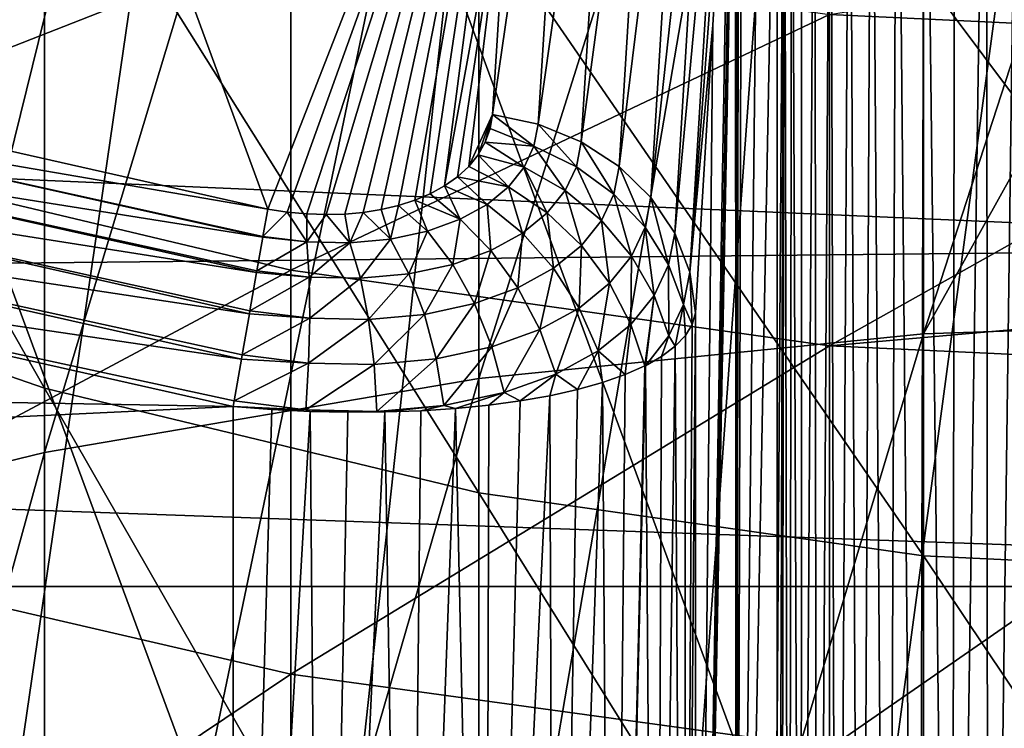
# Model space of a CAD drawing. Header units: metres. Extents: x -22 to 72, y -222 to 22.
# Tile 53 of 256: x -2.93 to -0.8, y -14.77 to -13.24. Entities that reach past the tile are written whole.
import ezdxf

# ---------------------------------------------------------------- set-up
doc = ezdxf.new("R2010")
doc.units = ezdxf.units.M
doc.layers.add('solid_509499_SW0002', color=7, linetype='CONTINUOUS')

msp = doc.modelspace()

# ---------------------------------------------------------------- linework, layer by layer
at = {"layer": 'solid_509499_SW0002'}
for points in [[(-0.973071, -13.917022, 284.057007), (-0.973071, -10.958808, 281.608917), (0, -10.923866, 281.648468)], [(0, -12.170274, 282.719696), (-0.973071, -13.917022, 284.057007), (0, -10.923866, 281.648468)], [(-1.934734, -14.013528, 283.932343), (-1.934734, -11.063226, 281.490814), (-0.973071, -10.958808, 281.608917)], [(-0.973071, -13.917022, 284.057007), (-1.934734, -14.013528, 283.932343), (-0.973071, -10.958808, 281.608917)], [(-2.873714, -14.173112, 283.726196), (-2.873714, -11.235893, 281.295471), (-1.934734, -11.063226, 281.490814)], [(-1.934734, -14.013528, 283.932343), (-2.873714, -14.173112, 283.726196), (-1.934734, -11.063226, 281.490814)], [(-3.779002, -14.393905, 283.440948), (-3.779002, -11.474787, 281.025238), (-2.873714, -11.235893, 281.295471)], [(-2.873714, -14.173112, 283.726196), (-3.779002, -14.393905, 283.440948), (-2.873714, -11.235893, 281.295471)], [(-2.432557, -11.444283, 120.188515), (-3.028171, -11.301288, 120.188515), (-4.831811, -21.169548, 120.013718)], [(-2.432557, -11.444283, 120.188515), (-4.831811, -21.169548, 120.013718), (-3.877178, -21.365009, 120.013718)], [(-1.830276, -11.555908, 120.188515), (-2.432557, -11.444283, 120.188515), (-3.877178, -21.365009, 120.013718)], [(-1.830276, -11.555908, 120.188515), (-3.877178, -21.365009, 120.013718), (-2.914736, -21.517445, 120.013718)], [(-1.222978, -11.63586, 120.188515), (-1.830276, -11.555908, 120.188515), (-2.914736, -21.517445, 120.013718)], [(-1.222978, -11.63586, 120.188515), (-2.914736, -21.517445, 120.013718), (-1.946424, -21.626549, 120.013718)], [(-0.612328, -11.68392, 120.188515), (-1.222978, -11.63586, 120.188515), (-1.946424, -21.626549, 120.013718)], [(-0.612328, -11.68392, 120.188515), (-1.946424, -21.626549, 120.013718), (-0.974193, -21.692097, 120.013718)], [(-0.612328, -11.68392, 120.188515), (-0.974193, -21.692097, 120.013718), (0, -21.713963, 120.013718)], [(-3.709501, -13.349869, 110.75), (-3.008151, -11.968001, 108.125244), (-2.390967, -13.647808, 110.75)], [(-2.390967, -13.647808, 110.75), (-3.008151, -11.968001, 108.125244), (-1.827075, -12.204254, 108.125244)], [(-1.176206, -12.083728, 286.425323), (0, -14.506478, 288.27887), (0, -12.048358, 286.471008)], [(-1.176206, -15.353128, 288.789948), (-1.176206, -12.083728, 286.425323), (-2.341084, -12.189499, 286.288696)], [(-1.176206, -12.083728, 286.425323), (0, -15.320807, 288.83786), (0, -14.506478, 288.27887)], [(-1.176206, -15.353128, 288.789948), (0, -15.320807, 288.83786), (-1.176206, -12.083728, 286.425323)], [(-0.836884, -12.145741, 104.16288), (-0.766605, -12.117012, 104.120956), (-0.833343, -17.202539, 104.160576)], [(-0.766605, -12.117012, 104.120956), (-0.750169, -17.211363, 104.112236), (-0.833343, -17.202539, 104.160576)], [(-0.836884, -12.145741, 104.16288), (-0.833343, -17.202539, 104.160576), (-0.911636, -17.193113, 104.216797)], [(-0.905513, -12.17721, 104.211975), (-0.836884, -12.145741, 104.16288), (-0.911636, -17.193113, 104.216797)], [(16.058329, -12.171795, 0.034086), (-15.808596, -12.494431, 0.034086), (14.882935, -13.58384, 0.034086)], [(0, -12.170274, 282.719696), (0, -13.884727, 284.098724), (-0.973071, -13.917022, 284.057007)], [(-2.341084, -15.449779, 288.646729), (-2.341084, -12.189499, 286.288696), (-3.483416, -12.364652, 286.062408)], [(-2.341084, -15.449779, 288.646729), (-1.176206, -15.353128, 288.789948), (-2.341084, -12.189499, 286.288696)], [(-0.97081, -12.210105, 104.267662), (-0.905513, -12.17721, 104.211975), (-0.911636, -17.193113, 104.216797)], [(-2.348547, -13.654048, 110.748085), (-2.390967, -13.647808, 110.75), (-1.827075, -12.204254, 108.125244)], [(-2.348547, -13.654048, 110.748085), (-1.827075, -12.204254, 108.125244), (-2.306328, -13.657872, 110.742325)], [(-2.306328, -13.657872, 110.742325), (-1.827075, -12.204254, 108.125244), (-2.264715, -13.659239, 110.732765)], [(-2.264715, -13.659239, 110.732765), (-1.827075, -12.204254, 108.125244), (-2.223965, -13.658137, 110.719437)], [(-2.223965, -13.658137, 110.719437), (-1.827075, -12.204254, 108.125244), (-2.184186, -13.654543, 110.702316)], [(-2.184186, -13.654543, 110.702316), (-1.827075, -12.204254, 108.125244), (-2.14558, -13.64841, 110.681351)], [(-2.14558, -13.64841, 110.681351), (-1.827075, -12.204254, 108.125244), (-2.108384, -13.639679, 110.656487)], [(-2.108384, -13.639679, 110.656487), (-1.827075, -12.204254, 108.125244), (-2.072887, -13.628281, 110.627647)], [(-2.072887, -13.628281, 110.627647), (-1.827075, -12.204254, 108.125244), (-2.039458, -13.614153, 110.59481)], [(-2.039458, -13.614153, 110.59481), (-1.827075, -12.204254, 108.125244), (-2.008536, -13.597259, 110.557991)], [(-1.865495, -12.811933, 109.176208), (-2.008536, -13.597259, 110.557991), (-1.827075, -12.204254, 108.125244)], [(-1.031152, -12.242909, 104.328812), (-0.97081, -12.210105, 104.267662), (-0.984232, -17.183352, 104.28038)], [(-0.97081, -12.210105, 104.267662), (-0.911636, -17.193113, 104.216797), (-0.984232, -17.183352, 104.28038)], [(-1.728217, -12.225831, 108.116219), (-1.806244, -13.463715, 110.258766), (-1.90523, -13.442719, 110.267448)], [(-1.865495, -12.811933, 109.176208), (-1.728217, -12.225831, 108.116219), (-1.90523, -13.442719, 110.267448)], [(-1.728217, -12.225831, 108.116219), (-1.636086, -12.264195, 108.097237), (-1.806244, -13.463715, 110.258766)], [(-1.085425, -12.274256, 104.394127), (-1.031152, -12.242909, 104.328812), (-1.050373, -17.173532, 104.35067)], [(-1.031152, -12.242909, 104.328812), (-0.984232, -17.183352, 104.28038), (-1.050373, -17.173532, 104.35067)], [(-1.636086, -12.264195, 108.097237), (-1.713321, -13.501807, 110.23999), (-1.806244, -13.463715, 110.258766)], [(-1.636086, -12.264195, 108.097237), (-1.554486, -12.317762, 108.069092), (-1.713321, -13.501807, 110.23999)], [(-1.133124, -12.30316, 104.462494), (-1.085425, -12.274256, 104.394127), (-1.109393, -17.163919, 104.426956)], [(-1.085425, -12.274256, 104.394127), (-1.050373, -17.173532, 104.35067), (-1.109393, -17.163919, 104.426956)], [(-1.17411, -12.328952, 104.532974), (-1.133124, -12.30316, 104.462494), (-1.160719, -17.154789, 104.508453)], [(-1.133124, -12.30316, 104.462494), (-1.109393, -17.163919, 104.426956), (-1.160719, -17.154789, 104.508453)], [(-1.554486, -12.317762, 108.069092), (-1.630947, -13.555335, 110.211914), (-1.713321, -13.501807, 110.23999)], [(-1.554486, -12.317762, 108.069092), (-1.486785, -12.384322, 108.032951), (-1.630947, -13.555335, 110.211914)], [(-1.208404, -12.351165, 104.604668), (-1.17411, -12.328952, 104.532974), (-1.203888, -17.146383, 104.594337)], [(-1.17411, -12.328952, 104.532974), (-1.160719, -17.154789, 104.508453), (-1.203888, -17.146383, 104.594337)], [(-3.483416, -15.609829, 288.409515), (-2.341084, -15.449779, 288.646729), (-3.483416, -12.364652, 286.062408)], [(-1.208404, -12.351165, 104.604668), (-1.203888, -17.146383, 104.594337), (-1.238555, -17.13891, 104.683792)], [(-1.236238, -12.369618, 104.676926), (-1.208404, -12.351165, 104.604668), (-1.238555, -17.13891, 104.683792)], [(-1.486785, -12.384322, 108.032951), (-1.562563, -13.622062, 110.17572), (-1.630947, -13.555335, 110.211914)], [(-1.486785, -12.384322, 108.032951), (-1.435778, -12.461126, 107.990295), (-1.562563, -13.622062, 110.17572)], [(-1.273844, -12.395091, 104.821716), (-1.257948, -12.38426, 104.749367), (-1.264454, -17.132565, 104.775993)], [(-1.257948, -12.38426, 104.749367), (-1.238555, -17.13891, 104.683792), (-1.264454, -17.132565, 104.775993)], [(-1.257948, -12.38426, 104.749367), (-1.236238, -12.369618, 104.676926), (-1.238555, -17.13891, 104.683792)], [(-1.289257, -12.40575, 104.965103), (-1.289257, -14.764736, 104.965103), (-1.377988, -17.069614, 107.506042)], [(-1.327713, -12.419573, 106.066338), (-1.289257, -12.40575, 104.965103), (-1.377988, -17.069614, 107.506042)], [(-1.273844, -12.395091, 104.821716), (-1.289257, -17.123735, 104.965103), (-1.289257, -14.764736, 104.965103)], [(-1.273844, -12.395091, 104.821716), (-1.28139, -17.12747, 104.870071), (-1.289257, -17.123735, 104.965103)], [(-1.273844, -12.395091, 104.821716), (-1.289257, -14.764736, 104.965103), (-1.289257, -12.40575, 104.965103)], [(-1.273844, -12.395091, 104.821716), (-1.264454, -17.132565, 104.775993), (-1.28139, -17.12747, 104.870071)], [(-1.366214, -12.433308, 107.168877), (-1.327713, -12.419573, 106.066338), (-1.377988, -17.069614, 107.506042)], [(-2.873714, -14.034193, 258.091125), (-2.873714, -12.766245, 255.705765), (-3.779002, -12.4424, 255.864609)], [(-3.779002, -13.721376, 258.270721), (-2.873714, -14.034193, 258.091125), (-3.779002, -12.4424, 255.864609)], [(-1.372813, -12.44777, 107.357849), (-1.366214, -12.433308, 107.168877), (-1.377988, -17.069614, 107.506042)], [(-1.374992, -12.457952, 107.42025), (-1.372813, -12.44777, 107.357849), (-1.377988, -17.069614, 107.506042)], [(-1.435778, -12.461126, 107.990295), (-1.511024, -13.699202, 110.132927), (-1.562563, -13.622062, 110.17572)], [(-1.435778, -12.461126, 107.990295), (-1.40357, -12.545005, 107.942894), (-1.511024, -13.699202, 110.132927)], [(-1.379305, -12.486334, 107.543755), (-1.374992, -12.457952, 107.42025), (-1.377988, -17.069614, 107.506042)], [(14.882935, -13.58384, 0.034086), (-15.808596, -12.494431, 0.034086), (-14.604852, -13.882391, 0.034086)], [(-1.379305, -12.486334, 107.543755), (-1.377988, -17.069614, 107.506042), (-1.466298, -17.015234, 110.034897)], [(-1.383512, -12.525117, 107.664238), (-1.379305, -12.486334, 107.543755), (-1.466298, -17.015234, 110.034897)], [(-1.385573, -12.548376, 107.723228), (-1.383512, -12.525117, 107.664238), (-1.466298, -17.015234, 110.034897)], [(-1.40357, -12.545005, 107.942894), (-1.478482, -13.783533, 110.085304), (-1.511024, -13.699202, 110.132927)], [(-1.40357, -12.545005, 107.942894), (-1.391491, -12.632495, 107.892693), (-1.478482, -13.783533, 110.085304)], [(-1.391491, -12.632495, 107.892693), (-1.385573, -12.548376, 107.723228), (-1.466298, -17.015234, 110.034897)], [(-1.478482, -13.783533, 110.085304), (-1.391491, -12.632495, 107.892693), (-1.428754, -13.249755, 108.959785)], [(-1.428754, -13.249755, 108.959785), (-1.391491, -12.632495, 107.892693), (-1.466298, -17.015234, 110.034897)], [(-1.934734, -14.260291, 257.961334), (-1.934734, -13.000314, 255.590973), (-2.873714, -12.766245, 255.705765)], [(-2.873714, -14.034193, 258.091125), (-1.934734, -14.260291, 257.961334), (-2.873714, -12.766245, 255.705765)], [(-3.483416, -13.50812, 249.767715), (-3.483416, -12.783186, 247.365753), (-2.341084, -13.059669, 247.292053)], [(-1.865495, -12.811933, 109.176208), (-1.980614, -13.577589, 110.517258), (-2.008536, -13.597259, 110.557991)], [(-1.865495, -12.811933, 109.176208), (-1.956235, -13.555192, 110.472801), (-1.980614, -13.577589, 110.517258)], [(-1.865495, -12.811933, 109.176208), (-1.90523, -13.442719, 110.267448), (-1.956235, -13.555192, 110.472801)], [(17.235994, -14.462728), (-17.235994, -14.462728), (-18.430916, -12.905476)], [(18.430916, -12.905476), (17.235994, -14.462728), (-18.430916, -12.905476)], [(-0.973071, -14.397018, 257.882843), (-0.973071, -13.141861, 255.521545), (-1.934734, -13.000314, 255.590973)], [(-1.934734, -14.260291, 257.961334), (-0.973071, -14.397018, 257.882843), (-1.934734, -13.000314, 255.590973)], [(-1.176206, -13.22663, 247.247528), (0, -13.038363, 246.266296), (0, -13.282463, 247.232651)], [(-2.341084, -13.779217, 249.676163), (-3.483416, -13.50812, 249.767715), (-2.341084, -13.059669, 247.292053)], [(-2.341084, -13.779217, 249.676163), (-2.341084, -13.059669, 247.292053), (-1.176206, -13.22663, 247.247528)], [(0, -14.442773, 257.856567), (0, -13.189229, 255.498306), (-0.973071, -13.141861, 255.521545)], [(-0.973071, -14.397018, 257.882843), (0, -14.442773, 257.856567), (-0.973071, -13.141861, 255.521545)], [(-1.176206, -13.942926, 249.62088), (-2.341084, -13.779217, 249.676163), (-1.176206, -13.22663, 247.247528)], [(-1.176206, -13.942926, 249.62088), (-1.176206, -13.22663, 247.247528), (0, -13.282463, 247.232651)], [(-1.478482, -13.783533, 110.085304), (-1.428754, -13.249755, 108.959785), (-1.466298, -13.871448, 110.034897)], [(-1.466298, -13.871448, 110.034897), (-1.428754, -13.249755, 108.959785), (-1.466298, -17.015234, 110.034897)], [(-1.176206, -13.942926, 249.62088), (0, -13.282463, 247.232651), (0, -13.839413, 249.123306)], [(-3.709501, -13.349869, 110.75), (-2.390967, -13.647808, 110.75), (-3.632325, -13.434512, 110.834335)], [(-3.632325, -13.434512, 110.834335), (-2.401533, -13.708119, 110.834335), (-3.65261, -13.509539, 110.904388)], [(-2.401226, -13.706366, 110.832344), (-2.401533, -13.708119, 110.834335), (-3.632325, -13.434512, 110.834335)], [(-2.390967, -13.647808, 110.75), (-2.401226, -13.706366, 110.832344), (-3.632325, -13.434512, 110.834335)], [(-1.956235, -13.555192, 110.472801), (-1.90523, -13.442719, 110.267448), (-1.93598, -13.530207, 110.42498)], [(-1.93598, -13.530207, 110.42498), (-1.90523, -13.442719, 110.267448), (-1.920423, -13.502878, 110.374313)], [(-1.920423, -13.502878, 110.374313), (-1.90523, -13.442719, 110.267448), (-1.91006, -13.473571, 110.321533)], [(-1.91006, -13.473571, 110.321533), (-1.90523, -13.442719, 110.267448), (-1.815335, -13.51151, 110.342918)], [(-1.90523, -13.442719, 110.267448), (-1.806244, -13.463715, 110.258766), (-1.815335, -13.51151, 110.342918)], [(-1.920423, -13.502878, 110.374313), (-1.91006, -13.473571, 110.321533), (-1.815335, -13.51151, 110.342918)], [(-1.815335, -13.51151, 110.342918), (-1.806244, -13.463715, 110.258766), (-1.72361, -13.555821, 110.335068)], [(-1.806244, -13.463715, 110.258766), (-1.713321, -13.501807, 110.23999), (-1.72361, -13.555821, 110.335068)], [(-3.65261, -13.509539, 110.904388), (-2.414945, -13.784674, 110.904388), (-3.770957, -13.571037, 110.956734)], [(-2.414229, -13.780589, 110.901337), (-2.414945, -13.784674, 110.904388), (-3.65261, -13.509539, 110.904388)], [(-2.401533, -13.708119, 110.834335), (-2.414229, -13.780589, 110.901337), (-3.65261, -13.509539, 110.904388)], [(-3.483416, -14.387896, 252.117386), (-3.483416, -13.50812, 249.767715), (-2.341084, -13.779217, 249.676163)], [(-1.93598, -13.530207, 110.42498), (-1.920423, -13.502878, 110.374313), (-1.836682, -13.557034, 110.426033)], [(-1.920423, -13.502878, 110.374313), (-1.815335, -13.51151, 110.342918), (-1.836682, -13.557034, 110.426033)], [(-1.836682, -13.557034, 110.426033), (-1.815335, -13.51151, 110.342918), (-1.747933, -13.607543, 110.429382)], [(-1.815335, -13.51151, 110.342918), (-1.72361, -13.555821, 110.335068), (-1.747933, -13.607543, 110.429382)], [(-1.72361, -13.555821, 110.335068), (-1.713321, -13.501807, 110.23999), (-1.642335, -13.615037, 110.316994)], [(-1.713321, -13.501807, 110.23999), (-1.630947, -13.555335, 110.211914), (-1.642335, -13.615037, 110.316994)], [(-1.956235, -13.555192, 110.472801), (-1.93598, -13.530207, 110.42498), (-1.870456, -13.599287, 110.506508)], [(-1.93598, -13.530207, 110.42498), (-1.836682, -13.557034, 110.426033), (-1.870456, -13.599287, 110.506508)], [(-1.980614, -13.577589, 110.517258), (-1.956235, -13.555192, 110.472801), (-1.870456, -13.599287, 110.506508)], [(-1.870456, -13.599287, 110.506508), (-1.836682, -13.557034, 110.426033), (-1.78668, -13.655883, 110.521248)], [(-1.836682, -13.557034, 110.426033), (-1.747933, -13.607543, 110.429382), (-1.78668, -13.655883, 110.521248)], [(-1.747933, -13.607543, 110.429382), (-1.72361, -13.555821, 110.335068), (-1.6694, -13.672428, 110.421562)], [(-1.72361, -13.555821, 110.335068), (-1.642335, -13.615037, 110.316994), (-1.6694, -13.672428, 110.421562)], [(-1.642335, -13.615037, 110.316994), (-1.630947, -13.555335, 110.211914), (-1.574905, -13.686686, 110.289459)], [(-1.630947, -13.555335, 110.211914), (-1.562563, -13.622062, 110.17572), (-1.574905, -13.686686, 110.289459)], [(-3.770957, -13.571037, 110.956734), (-2.430578, -13.873913, 110.956734), (-3.797597, -13.666913, 110.989075)], [(-2.429381, -13.867077, 110.953575), (-2.430578, -13.873913, 110.956734), (-3.770957, -13.571037, 110.956734)], [(-2.414945, -13.784674, 110.904388), (-2.429381, -13.867077, 110.953575), (-3.770957, -13.571037, 110.956734)], [(-2.008536, -13.597259, 110.557991), (-1.980614, -13.577589, 110.517258), (-1.916691, -13.637192, 110.582642)], [(-1.980614, -13.577589, 110.517258), (-1.870456, -13.599287, 110.506508), (-1.916691, -13.637192, 110.582642)], [(14.882935, -13.58384, 0.034086), (-14.604852, -13.882391, 0.034086), (13.58384, -14.882935, 0.034086)], [(-2.039458, -13.614153, 110.59481), (-2.008536, -13.597259, 110.557991), (-1.975148, -13.669511, 110.652435)], [(-2.008536, -13.597259, 110.557991), (-1.916691, -13.637192, 110.582642), (-1.975148, -13.669511, 110.652435)], [(-1.916691, -13.637192, 110.582642), (-1.870456, -13.599287, 110.506508), (-1.840141, -13.699605, 110.60878)], [(-1.870456, -13.599287, 110.506508), (-1.78668, -13.655883, 110.521248), (-1.840141, -13.699605, 110.60878)], [(-2.072887, -13.628281, 110.627647), (-2.039458, -13.614153, 110.59481), (-1.975148, -13.669511, 110.652435)], [(-1.78668, -13.655883, 110.521248), (-1.747933, -13.607543, 110.429382), (-1.712728, -13.726333, 110.523842)], [(-1.747933, -13.607543, 110.429382), (-1.6694, -13.672428, 110.421562), (-1.712728, -13.726333, 110.523842)], [(-1.6694, -13.672428, 110.421562), (-1.642335, -13.615037, 110.316994), (-1.604361, -13.74898, 110.402893)], [(-1.642335, -13.615037, 110.316994), (-1.574905, -13.686686, 110.289459), (-1.604361, -13.74898, 110.402893)], [(-1.574905, -13.686686, 110.289459), (-1.562563, -13.622062, 110.17572), (-1.524136, -13.767776, 110.253601)], [(-1.562563, -13.622062, 110.17572), (-1.511024, -13.699202, 110.132927), (-1.524136, -13.767776, 110.253601)], [(-2.14558, -13.64841, 110.681351), (-2.108384, -13.639679, 110.656487), (-2.125257, -13.712138, 110.764175)], [(-2.108384, -13.639679, 110.656487), (-2.045127, -13.694924, 110.713715), (-2.125257, -13.712138, 110.764175)], [(-2.108384, -13.639679, 110.656487), (-2.072887, -13.628281, 110.627647), (-2.045127, -13.694924, 110.713715)], [(-2.072887, -13.628281, 110.627647), (-1.975148, -13.669511, 110.652435), (-2.045127, -13.694924, 110.713715)], [(-1.975148, -13.669511, 110.652435), (-1.916691, -13.637192, 110.582642), (-1.908317, -13.737223, 110.689682)], [(-1.916691, -13.637192, 110.582642), (-1.840141, -13.699605, 110.60878), (-1.908317, -13.737223, 110.689682)], [(-2.348547, -13.654048, 110.748085), (-2.401226, -13.706366, 110.832344), (-2.390967, -13.647808, 110.75)], [(-2.348547, -13.654048, 110.748085), (-2.306466, -13.718153, 110.824677), (-2.401226, -13.706366, 110.832344)], [(-2.348547, -13.654048, 110.748085), (-2.306328, -13.657872, 110.742325), (-2.306466, -13.718153, 110.824677)], [(-2.306328, -13.657872, 110.742325), (-2.264715, -13.659239, 110.732765), (-2.306466, -13.718153, 110.824677)], [(-2.264715, -13.659239, 110.732765), (-2.213354, -13.720083, 110.801697), (-2.306466, -13.718153, 110.824677)], [(-2.264715, -13.659239, 110.732765), (-2.223965, -13.658137, 110.719437), (-2.213354, -13.720083, 110.801697)], [(-2.223965, -13.658137, 110.719437), (-2.184186, -13.654543, 110.702316), (-2.213354, -13.720083, 110.801697)], [(-2.184186, -13.654543, 110.702316), (-2.125257, -13.712138, 110.764175), (-2.213354, -13.720083, 110.801697)], [(-2.184186, -13.654543, 110.702316), (-2.14558, -13.64841, 110.681351), (-2.125257, -13.712138, 110.764175)], [(-1.840141, -13.699605, 110.60878), (-1.78668, -13.655883, 110.521248), (-1.772846, -13.77537, 110.621803)], [(-1.78668, -13.655883, 110.521248), (-1.712728, -13.726333, 110.523842), (-1.772846, -13.77537, 110.621803)], [(-3.797597, -13.666913, 110.989075), (-2.44775, -13.971929, 110.989075), (-3.815473, -13.769834, 111)], [(-2.446049, -13.962219, 110.986877), (-2.44775, -13.971929, 110.989075), (-3.797597, -13.666913, 110.989075)], [(-2.430578, -13.873913, 110.956734), (-2.446049, -13.962219, 110.986877), (-3.797597, -13.666913, 110.989075)], [(-2.045127, -13.694924, 110.713715), (-1.975148, -13.669511, 110.652435), (-1.990634, -13.76707, 110.761299)], [(-1.975148, -13.669511, 110.652435), (-1.908317, -13.737223, 110.689682), (-1.990634, -13.76707, 110.761299)], [(-1.712728, -13.726333, 110.523842), (-1.6694, -13.672428, 110.421562), (-1.651688, -13.807693, 110.514183)], [(-1.6694, -13.672428, 110.421562), (-1.604361, -13.74898, 110.402893), (-1.651688, -13.807693, 110.514183)], [(-1.604361, -13.74898, 110.402893), (-1.574905, -13.686686, 110.289459), (-1.555532, -13.834, 110.374153)], [(-1.574905, -13.686686, 110.289459), (-1.524136, -13.767776, 110.253601), (-1.555532, -13.834, 110.374153)], [(-2.306466, -13.718153, 110.824677), (-2.414229, -13.780589, 110.901337), (-2.401533, -13.708119, 110.834335)], [(-2.306466, -13.718153, 110.824677), (-2.401533, -13.708119, 110.834335), (-2.401226, -13.706366, 110.832344)], [(-2.125257, -13.712138, 110.764175), (-2.045127, -13.694924, 110.713715), (-2.085591, -13.787445, 110.820694)], [(-2.045127, -13.694924, 110.713715), (-1.990634, -13.76707, 110.761299), (-2.085591, -13.787445, 110.820694)], [(-1.908317, -13.737223, 110.689682), (-1.840141, -13.699605, 110.60878), (-1.849974, -13.817826, 110.712875)], [(-1.840141, -13.699605, 110.60878), (-1.772846, -13.77537, 110.621803), (-1.849974, -13.817826, 110.712875)], [(-1.524136, -13.767776, 110.253601), (-1.511024, -13.699202, 110.132927), (-1.49173, -13.853641, 110.208641)], [(-1.511024, -13.699202, 110.132927), (-1.478482, -13.783533, 110.085304), (-1.49173, -13.853641, 110.208641)], [(-2.873714, -15.454752, 260.388885), (-2.873714, -14.034193, 258.091125), (-3.779002, -13.721376, 258.270721)], [(-3.779002, -15.15429, 260.58847), (-2.873714, -15.454752, 260.388885), (-3.779002, -13.721376, 258.270721)], [(-2.306466, -13.718153, 110.824677), (-2.301531, -13.794601, 110.892273), (-2.414229, -13.780589, 110.901337)], [(-2.306466, -13.718153, 110.824677), (-2.213354, -13.720083, 110.801697), (-2.301531, -13.794601, 110.892273)], [(-2.213354, -13.720083, 110.801697), (-2.190501, -13.7969, 110.865067), (-2.301531, -13.794601, 110.892273)], [(-2.213354, -13.720083, 110.801697), (-2.125257, -13.712138, 110.764175), (-2.190501, -13.7969, 110.865067)], [(-2.125257, -13.712138, 110.764175), (-2.085591, -13.787445, 110.820694), (-2.190501, -13.7969, 110.865067)], [(-1.772846, -13.77537, 110.621803), (-1.712728, -13.726333, 110.523842), (-1.717616, -13.861322, 110.621178)], [(-1.712728, -13.726333, 110.523842), (-1.651688, -13.807693, 110.514183), (-1.717616, -13.861322, 110.621178)], [(-1.990634, -13.76707, 110.761299), (-1.908317, -13.737223, 110.689682), (-1.943652, -13.851719, 110.793945)], [(-1.908317, -13.737223, 110.689682), (-1.849974, -13.817826, 110.712875), (-1.943652, -13.851719, 110.793945)], [(-1.651688, -13.807693, 110.514183), (-1.604361, -13.74898, 110.402893), (-1.606109, -13.896567, 110.492683)], [(-1.604361, -13.74898, 110.402893), (-1.555532, -13.834, 110.374153), (-1.606109, -13.896567, 110.492683)], [(-3.815473, -13.769834, 111), (-2.465689, -14.074325, 111), (-9.936937, -13.941023, 111)], [(-2.463537, -14.062041, 110.999847), (-2.465689, -14.074325, 111), (-3.815473, -13.769834, 111)], [(-2.44775, -13.971929, 110.989075), (-2.463537, -14.062041, 110.999847), (-3.815473, -13.769834, 111)], [(-2.085591, -13.787445, 110.820694), (-1.990634, -13.76707, 110.761299), (-2.052259, -13.874974, 110.861519)], [(-1.990634, -13.76707, 110.761299), (-1.943652, -13.851719, 110.793945), (-2.052259, -13.874974, 110.861519)], [(-1.555532, -13.834, 110.374153), (-1.524136, -13.767776, 110.253601), (-1.523413, -13.92149, 110.332008)], [(-1.524136, -13.767776, 110.253601), (-1.49173, -13.853641, 110.208641), (-1.523413, -13.92149, 110.332008)], [(-2.341084, -14.652456, 252.008377), (-3.483416, -14.387896, 252.117386), (-2.341084, -13.779217, 249.676163)], [(-2.301531, -13.794601, 110.892273), (-2.429381, -13.867077, 110.953575), (-2.414945, -13.784674, 110.904388)], [(-2.301531, -13.794601, 110.892273), (-2.414945, -13.784674, 110.904388), (-2.414229, -13.780589, 110.901337)], [(-2.341084, -14.652456, 252.008377), (-2.341084, -13.779217, 249.676163), (-1.176206, -13.942926, 249.62088)], [(-2.190501, -13.7969, 110.865067), (-2.085591, -13.787445, 110.820694), (-2.172644, -13.885795, 110.912155)], [(-2.085591, -13.787445, 110.820694), (-2.052259, -13.874974, 110.861519), (-2.172644, -13.885795, 110.912155)], [(-1.849974, -13.817826, 110.712875), (-1.772846, -13.77537, 110.621803), (-1.802556, -13.907956, 110.721039)], [(-1.772846, -13.77537, 110.621803), (-1.717616, -13.861322, 110.621178), (-1.802556, -13.907956, 110.721039)], [(-1.49173, -13.853641, 110.208641), (-1.478482, -13.783533, 110.085304), (-1.473259, -13.896589, 110.122818)], [(-1.478482, -13.783533, 110.085304), (-1.466298, -13.871448, 110.034897), (-1.473259, -13.896589, 110.122818)], [(-2.301531, -13.794601, 110.892273), (-2.300167, -13.883142, 110.943237), (-2.429381, -13.867077, 110.953575)], [(-2.301531, -13.794601, 110.892273), (-2.190501, -13.7969, 110.865067), (-2.300167, -13.883142, 110.943237)], [(-2.190501, -13.7969, 110.865067), (-2.172644, -13.885795, 110.912155), (-2.300167, -13.883142, 110.943237)], [(-1.717616, -13.861322, 110.621178), (-1.651688, -13.807693, 110.514183), (-1.676757, -13.953875, 110.606918)], [(-1.651688, -13.807693, 110.514183), (-1.606109, -13.896567, 110.492683), (-1.676757, -13.953875, 110.606918)], [(-1.943652, -13.851719, 110.793945), (-1.849974, -13.817826, 110.712875), (-1.906143, -13.945337, 110.810295)], [(-1.849974, -13.817826, 110.712875), (-1.802556, -13.907956, 110.721039), (-1.906143, -13.945337, 110.810295)], [(-1.606109, -13.896567, 110.492683), (-1.555532, -13.834, 110.374153), (-1.57546, -13.986297, 110.455513)], [(-1.555532, -13.834, 110.374153), (-1.574478, -13.985806, 110.45359), (-1.57546, -13.986297, 110.455513)], [(-1.555532, -13.834, 110.374153), (-1.523413, -13.92149, 110.332008), (-1.574478, -13.985806, 110.45359)], [(-2.052259, -13.874974, 110.861519), (-1.943652, -13.851719, 110.793945), (-2.026652, -13.971069, 110.884933)], [(-1.943652, -13.851719, 110.793945), (-1.906143, -13.945337, 110.810295), (-2.026652, -13.971069, 110.884933)], [(-1.523413, -13.92149, 110.332008), (-1.49173, -13.853641, 110.208641), (-1.509985, -13.943994, 110.294327)], [(-1.49173, -13.853641, 110.208641), (-1.487887, -13.920839, 110.209534), (-1.509985, -13.943994, 110.294327)], [(-1.49173, -13.853641, 110.208641), (-1.473259, -13.896589, 110.122818), (-1.487887, -13.920839, 110.209534)], [(-1.176206, -13.942926, 249.62088), (0, -13.839413, 249.123306), (0, -13.997672, 249.602386)], [(-2.300167, -13.883142, 110.943237), (-2.446049, -13.962219, 110.986877), (-2.430578, -13.873913, 110.956734)], [(-2.300167, -13.883142, 110.943237), (-2.430578, -13.873913, 110.956734), (-2.429381, -13.867077, 110.953575)], [(-2.172644, -13.885795, 110.912155), (-2.052259, -13.874974, 110.861519), (-2.16053, -13.983056, 110.941002)], [(-2.052259, -13.874974, 110.861519), (-2.026652, -13.971069, 110.884933), (-2.16053, -13.983056, 110.941002)], [(-1.802556, -13.907956, 110.721039), (-1.717616, -13.861322, 110.621178), (-1.768041, -14.003849, 110.713837)], [(-1.717616, -13.861322, 110.621178), (-1.676757, -13.953875, 110.606918), (-1.768041, -14.003849, 110.713837)], [(-1.49128, -17.012117, 110.224785), (-1.466298, -13.871448, 110.034897), (-1.466298, -17.015234, 110.034897)], [(-1.473259, -13.896589, 110.122818), (-1.466298, -13.871448, 110.034897), (-1.49128, -17.012117, 110.224785)], [(13.58384, -14.882935, 0.034086), (-14.604852, -13.882391, 0.034086), (-13.27972, -15.154917, 0.034086)], [(-2.300167, -13.883142, 110.943237), (-2.302431, -13.980081, 110.975433), (-2.446049, -13.962219, 110.986877)], [(-2.300167, -13.883142, 110.943237), (-2.172644, -13.885795, 110.912155), (-2.302431, -13.980081, 110.975433)], [(-2.172644, -13.885795, 110.912155), (-2.16053, -13.983056, 110.941002), (-2.302431, -13.980081, 110.975433)], [(-1.676757, -13.953875, 110.606918), (-1.606109, -13.896567, 110.492683), (-1.618129, -14.005132, 110.530701)], [(-1.606109, -13.896567, 110.492683), (-1.57546, -13.986297, 110.455513), (-1.618129, -14.005132, 110.530701)], [(-1.487887, -13.920839, 110.209534), (-1.473259, -13.896589, 110.122818), (-1.49128, -17.012117, 110.224785)], [(-0.973071, -17.028343, 286.307312), (-0.973071, -13.917022, 284.057007), (0, -13.884727, 284.098724)], [(0, -15.071222, 284.99353), (-0.973071, -17.028343, 286.307312), (0, -13.884727, 284.098724)], [(-1.934734, -17.116528, 286.176605), (-1.934734, -14.013528, 283.932343), (-0.973071, -13.917022, 284.057007)], [(-0.973071, -17.028343, 286.307312), (-1.934734, -17.116528, 286.176605), (-0.973071, -13.917022, 284.057007)], [(-1.906143, -13.945337, 110.810295), (-1.802556, -13.907956, 110.721039), (-1.879673, -14.044016, 110.809654)], [(-1.802556, -13.907956, 110.721039), (-1.768041, -14.003849, 110.713837), (-1.879673, -14.044016, 110.809654)], [(-1.509985, -13.943994, 110.294327), (-1.487887, -13.920839, 110.209534), (-1.49128, -17.012117, 110.224785)], [(-2.465689, -14.074325, 111), (-9.263073, -14.397581, 111), (-9.936937, -13.941023, 111)], [(-1.523413, -13.92149, 110.332008), (-1.539284, -13.965861, 110.376534), (-1.574478, -13.985806, 110.45359)], [(-1.523413, -13.92149, 110.332008), (-1.509985, -13.943994, 110.294327), (-1.539284, -13.965861, 110.376534)], [(-2.302431, -13.980081, 110.975433), (-2.44775, -13.971929, 110.989075), (-2.446049, -13.962219, 110.986877)], [(-1.176206, -14.81222, 251.942535), (-2.341084, -14.652456, 252.008377), (-1.176206, -13.942926, 249.62088)], [(-2.026652, -13.971069, 110.884933), (-1.906143, -13.945337, 110.810295), (-2.009839, -14.07172, 110.889977)], [(-1.906143, -13.945337, 110.810295), (-1.879673, -14.044016, 110.809654), (-2.009839, -14.07172, 110.889977)], [(-1.768041, -14.003849, 110.713837), (-1.676757, -13.953875, 110.606918), (-1.721206, -14.037489, 110.667641)], [(-1.676757, -13.953875, 110.606918), (-1.666864, -14.022235, 110.601563), (-1.721206, -14.037489, 110.667641)], [(-1.676757, -13.953875, 110.606918), (-1.618129, -14.005132, 110.530701), (-1.666864, -14.022235, 110.601563)], [(-1.509985, -13.943994, 110.294327), (-1.49128, -17.012117, 110.224785), (-1.552055, -17.00696, 110.40654)], [(-1.539284, -13.965861, 110.376534), (-1.509985, -13.943994, 110.294327), (-1.552055, -17.00696, 110.40654)], [(-1.176206, -14.81222, 251.942535), (-1.176206, -13.942926, 249.62088), (0, -13.997672, 249.602386)], [(-2.302431, -13.980081, 110.975433), (-2.463537, -14.062041, 110.999847), (-2.44775, -13.971929, 110.989075)], [(-2.302431, -13.980081, 110.975433), (-2.308229, -14.081367, 110.987518), (-2.463537, -14.062041, 110.999847)], [(-2.302431, -13.980081, 110.975433), (-2.16053, -13.983056, 110.941002), (-2.308229, -14.081367, 110.987518)], [(-2.16053, -13.983056, 110.941002), (-2.154662, -14.084623, 110.950394), (-2.308229, -14.081367, 110.987518)], [(-2.16053, -13.983056, 110.941002), (-2.026652, -13.971069, 110.884933), (-2.154662, -14.084623, 110.950394)], [(-2.026652, -13.971069, 110.884933), (-2.009839, -14.07172, 110.889977), (-2.154662, -14.084623, 110.950394)], [(-1.574478, -13.985806, 110.45359), (-1.539284, -13.965861, 110.376534), (-1.552055, -17.00696, 110.40654)], [(-1.879673, -14.044016, 110.809654), (-1.768041, -14.003849, 110.713837), (-1.844769, -14.062082, 110.783875)], [(-1.768041, -14.003849, 110.713837), (-1.780672, -14.050797, 110.728523), (-1.844769, -14.062082, 110.783875)], [(-1.768041, -14.003849, 110.713837), (-1.721206, -14.037489, 110.667641), (-1.780672, -14.050797, 110.728523)], [(-1.666864, -14.022235, 110.601563), (-1.618129, -14.005132, 110.530701), (-1.646415, -16.999853, 110.573402)], [(-1.574478, -13.985806, 110.45359), (-1.552055, -17.00696, 110.40654), (-1.646415, -16.999853, 110.573402)], [(-1.57546, -13.986297, 110.455513), (-1.574478, -13.985806, 110.45359), (-1.646415, -16.999853, 110.573402)], [(-1.618129, -14.005132, 110.530701), (-1.57546, -13.986297, 110.455513), (-1.646415, -16.999853, 110.573402)], [(-1.176206, -14.81222, 251.942535), (0, -13.997672, 249.602386), (0, -14.865645, 251.920532)], [(-2.873714, -17.262352, 285.96051), (-2.873714, -14.173112, 283.726196), (-1.934734, -14.013528, 283.932343)], [(-1.934734, -17.116528, 286.176605), (-2.873714, -17.262352, 285.96051), (-1.934734, -14.013528, 283.932343)], [(-1.666864, -14.022235, 110.601563), (-1.646415, -16.999853, 110.573402), (-1.77091, -16.990927, 110.719223)], [(-1.721206, -14.037489, 110.667641), (-1.666864, -14.022235, 110.601563), (-1.77091, -16.990927, 110.719223)], [(-1.934734, -15.671919, 260.244659), (-1.934734, -14.260291, 257.961334), (-2.873714, -14.034193, 258.091125)], [(-2.873714, -15.454752, 260.388885), (-1.934734, -15.671919, 260.244659), (-2.873714, -14.034193, 258.091125)], [(-2.009839, -14.07172, 110.889977), (-1.879673, -14.044016, 110.809654), (-1.984902, -14.078333, 110.876839)], [(-1.879673, -14.044016, 110.809654), (-1.913009, -14.071278, 110.833397), (-1.984902, -14.078333, 110.876839)], [(-1.879673, -14.044016, 110.809654), (-1.844769, -14.062082, 110.783875), (-1.913009, -14.071278, 110.833397)], [(-1.780672, -14.050797, 110.728523), (-1.721206, -14.037489, 110.667641), (-1.77091, -16.990927, 110.719223)], [(-2.308229, -14.081367, 110.987518), (-2.465689, -14.074325, 111), (-2.463537, -14.062041, 110.999847)], [(-1.780672, -14.050797, 110.728523), (-1.77091, -16.990927, 110.719223), (-1.920953, -16.980354, 110.838608)], [(-1.844769, -14.062082, 110.783875), (-1.780672, -14.050797, 110.728523), (-1.920953, -16.980354, 110.838608)], [(-1.913009, -14.071278, 110.833397), (-1.844769, -14.062082, 110.783875), (-1.920953, -16.980354, 110.838608)], [(-2.465689, -14.074325, 111), (-2.465689, -16.941525, 111), (-9.263073, -14.397581, 111)], [(-2.382065, -14.080559, 110.996498), (-2.465689, -16.941525, 111), (-2.465689, -14.074325, 111)], [(-2.308229, -14.081367, 110.987518), (-2.382065, -14.080559, 110.996498), (-2.465689, -14.074325, 111)], [(-2.382065, -14.080559, 110.996498), (-2.29923, -14.084566, 110.986046), (-2.465689, -16.941525, 111)], [(-2.29923, -14.084566, 110.986046), (-2.274933, -16.955297, 110.981636), (-2.465689, -16.941525, 111)], [(-2.308229, -14.081367, 110.987518), (-2.29923, -14.084566, 110.986046), (-2.382065, -14.080559, 110.996498)], [(-2.308229, -14.081367, 110.987518), (-2.217622, -14.086344, 110.968742), (-2.29923, -14.084566, 110.986046)], [(-2.308229, -14.081367, 110.987518), (-2.154662, -14.084623, 110.950394), (-2.217622, -14.086344, 110.968742)], [(-2.29923, -14.084566, 110.986046), (-2.217622, -14.086344, 110.968742), (-2.274933, -16.955297, 110.981636)], [(-2.137688, -14.085891, 110.944679), (-2.091078, -16.968369, 110.927185), (-2.274933, -16.955297, 110.981636)], [(-2.217622, -14.086344, 110.968742), (-2.137688, -14.085891, 110.944679), (-2.274933, -16.955297, 110.981636)], [(-2.154662, -14.084623, 110.950394), (-2.137688, -14.085891, 110.944679), (-2.217622, -14.086344, 110.968742)], [(-2.154662, -14.084623, 110.950394), (-2.009839, -14.07172, 110.889977), (-2.137688, -14.085891, 110.944679)], [(-2.009839, -14.07172, 110.889977), (-2.059955, -14.083214, 110.913994), (-2.137688, -14.085891, 110.944679)], [(-2.137688, -14.085891, 110.944679), (-2.059955, -14.083214, 110.913994), (-2.091078, -16.968369, 110.927185)], [(-1.984902, -14.078333, 110.876839), (-1.920953, -16.980354, 110.838608), (-2.091078, -16.968369, 110.927185)], [(-2.059955, -14.083214, 110.913994), (-1.984902, -14.078333, 110.876839), (-2.091078, -16.968369, 110.927185)], [(-2.009839, -14.07172, 110.889977), (-1.984902, -14.078333, 110.876839), (-2.059955, -14.083214, 110.913994)], [(-1.984902, -14.078333, 110.876839), (-1.913009, -14.071278, 110.833397), (-1.920953, -16.980354, 110.838608)], [(-3.779002, -17.464106, 285.661499), (-3.779002, -14.393905, 283.440948), (-2.873714, -14.173112, 283.726196)], [(-2.873714, -17.262352, 285.96051), (-3.779002, -17.464106, 285.661499), (-2.873714, -14.173112, 283.726196)], [(-0.973071, -15.803246, 260.15744), (-0.973071, -14.397018, 257.882843), (-1.934734, -14.260291, 257.961334)], [(-1.934734, -15.671919, 260.244659), (-0.973071, -15.803246, 260.15744), (-1.934734, -14.260291, 257.961334)], [(-3.483416, -15.41878, 254.404785), (-3.483416, -14.387896, 252.117386), (-2.341084, -14.652456, 252.008377)], [(-2.465689, -16.941525, 111), (-8.568022, -14.821737, 111), (-9.263073, -14.397581, 111)], [(0, -15.847194, 260.128235), (0, -14.442773, 257.856567), (-0.973071, -14.397018, 257.882843)], [(-0.973071, -15.803246, 260.15744), (0, -15.847194, 260.128235), (-0.973071, -14.397018, 257.882843)], [(15.909897, -15.909908), (-15.909897, -15.909908), (-17.235994, -14.462728)], [(17.235994, -14.462728), (15.909897, -15.909908), (-17.235994, -14.462728)], [(-2.341084, -15.675683, 254.278778), (-3.483416, -15.41878, 254.404785), (-2.341084, -14.652456, 252.008377)], [(-2.341084, -15.675683, 254.278778), (-2.341084, -14.652456, 252.008377), (-1.176206, -14.81222, 251.942535)], [(-1.289257, -14.764736, 104.965103), (-1.289257, -17.123735, 104.965103), (-1.377988, -17.069614, 107.506042)]]:
    msp.add_3dface(points, dxfattribs=at)

doc.saveas('drawing.dxf')
